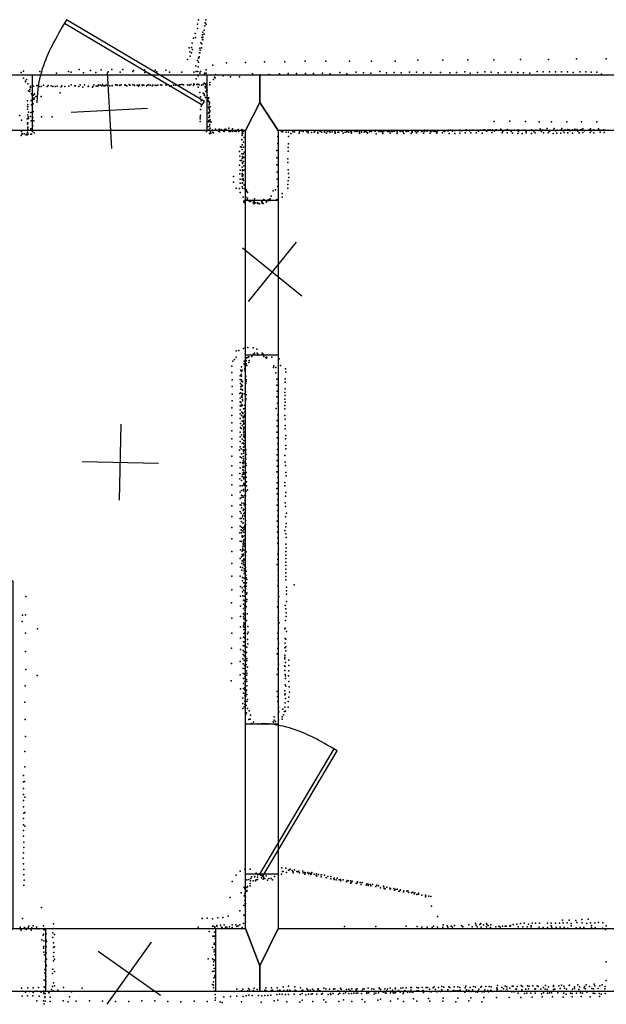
# Model space of a CAD drawing. Header units: millimetres. Extents: x -28060 to 102568, y -43892 to 51757.
# Tile 13 of 25: x 4634 to 7708, y 6695 to 11858. Entities that reach past the tile are written whole.
import ezdxf

# ---------------------------------------------------------------- set-up
doc = ezdxf.new("R2010")
doc.units = ezdxf.units.MM
for name, color, linetype in [('DOORS', 7, 'Continuous'), ('P', 9, 'Continuous'), ('PANOS', 10, 'Continuous'), ('ROOMS', 1, 'Continuous'), ('WALLS', 3, 'Continuous')]:
    doc.layers.add(name, color=color, linetype=linetype)

# ---------------------------------------------------------------- blocks, each defined once
blk = doc.blocks.new('1-Standard_3D')
for points in [[(-403.982, 5.64828), (253.382, 394.931), (263.573, 377.722), (-393.791, -11.5606), (-403.982, 5.64828)], [(263.573, 377.722), (275.367, 357.142), (283.15, 343.495), (290.844, 329.879), (298.429, 316.269), (305.882, 302.642), (313.184, 288.973), (320.313, 275.239), (327.249, 261.416), (333.971, 247.479), (340.456, 233.405), (346.686, 219.17), (352.638, 204.75), (358.291, 190.121), (363.626, 175.258), (368.62, 160.139), (373.253, 144.738), (377.503, 129.032), (381.351, 112.998), (384.774, 96.6102), (387.752, 79.8457), (390.265, 62.6802), (392.29, 45.0899), (393.807, 27.0508), (395.085, -0.90191)]]:
    blk.add_lwpolyline(points)

msp = doc.modelspace()

# ---------------------------------------------------------------- linework, layer by layer
at = {"layer": 'DOORS'}
for points in [[(4700.5, 11569.7), (5614.9, 11569.7), (5614.9, 11277.6), (4700.5, 11277.6), (4700.5, 11569.7)], [(5988.1, 10911.6), (5988.1, 10098.8), (5816.6, 10098.8), (5816.6, 10911.6), (5988.1, 10911.6)], [(5988.1, 8165), (5988.1, 7377.6), (5816.6, 7377.6), (5816.6, 8165), (5988.1, 8165)], [(4770.3, 7092.9), (5659.3, 7092.9), (5659.3, 6762.8), (4770.3, 6762.8), (4770.3, 7092.9)]]:
    msp.add_lwpolyline(points, dxfattribs=at)
at = {"layer": 'P'}
for p in [(5565, 11835), (5571, 11858), (5604, 11826), (5606, 11842), (5609, 11858), (5611, 11835), (5554, 11785), (5565, 11812), (5592, 11778), (5594, 11792), (5600, 11803), (5600, 11782), (5538, 11735), (5545, 11761), (5556, 11765), (5583, 11736), (5588, 11731), (5589, 11764), (5591, 11755), (5593, 11753), (5594, 11766), (5522, 11710), (5525, 11689), (5535, 11712), (5535, 11685), (5539, 11702), (5576, 11685), (5577, 11709), (5577, 11685), (5579, 11699), (5586, 11711), (5514, 11650), (5527, 11666), (5566, 11644), (5571, 11657), (5571, 11636), (5572, 11659), (5574, 11663), (5646, 11620), (5717, 11632), (5817, 11634), (5916, 11637), (6023, 11637), (6130, 11640), (6239, 11641), (6362, 11640), (6478, 11641), (6601, 11641), (6720, 11645), (6851, 11645), (6982, 11647), (7118, 11648), (7259, 11649), (7405, 11650), (7552, 11652), (7708, 11652), (4641, 11581), (4654, 11588), (4739, 11587), (4826, 11578), (4890, 11587), (4903, 11583), (4946, 11597), (4968, 11579), (5004, 11591), (5033, 11581), (5060, 11595), (5097, 11585), (5116, 11596), (5161, 11583), (5174, 11596), (5226, 11586), (5231, 11591), (5287, 11595), (5289, 11581), (5344, 11594), (5353, 11584), (5400, 11593), (5418, 11582), (5483, 11582), (5547, 11582), (5557, 11616), (5559, 11587), (5568, 11586), (5569, 11611), (5577, 11578), (5581, 11587), (5602, 11574), (5604, 11577), (5611, 11595), (5611, 11577), (5660, 11570), (5854, 11574), (5895, 11569), (5942, 11570), (5996, 11575), (6041, 11576), (6085, 11576), (6131, 11576), (6174, 11576), (6220, 11577), (6261, 11574), (6312, 11581), (6348, 11575), (6398, 11583), (6435, 11579), (6474, 11578), (6522, 11586), (6557, 11580), (6597, 11581), (6634, 11579), (6676, 11583), (6714, 11582), (6750, 11579), (6789, 11581), (6840, 11581), (6888, 11579), (6924, 11581), (6966, 11585), (6995, 11578), (7034, 11581), (7071, 11584), (7105, 11583), (7141, 11579), (7178, 11583), (7211, 11583), (7244, 11581), (7275, 11579), (7307, 11578), (7346, 11586), (7378, 11585), (7410, 11584), (7442, 11584), (7474, 11584), (7505, 11584), (7535, 11581), (7569, 11584), (7601, 11585), (7629, 11582), (7659, 11582), (7683, 11573), (4654, 11552), (4664, 11536), (4664, 11533), (4669, 11544), (4676, 11521), (4759, 11514), (4903, 11517), (4951, 11516), (4974, 11516), (5022, 11516), (5046, 11517), (5056, 11514), (5068, 11518), (5085, 11515), (5093, 11514), (5095, 11514), (5136, 11516), (5141, 11517), (5145, 11514), (5156, 11515), (5165, 11517), (5184, 11515), (5187, 11516), (5188, 11514), (5207, 11518), (5210, 11516), (5212, 11515), (5227, 11516), (5235, 11514), (5249, 11515), (5260, 11517), (5262, 11514), (5276, 11516), (5284, 11515), (5303, 11514), (5308, 11517), (5317, 11515), (5329, 11514), (5332, 11515), (5344, 11515), (5357, 11515), (5372, 11517), (5379, 11514), (5400, 11516), (5404, 11516), (5412, 11516), (5440, 11514), (5451, 11514), (5452, 11517), (5470, 11516), (5472, 11517), (5476, 11519), (5486, 11519), (5493, 11516), (5514, 11517), (5515, 11516), (5523, 11514), (5530, 11518), (5545, 11515), (5546, 11521), (5548, 11518), (5559, 11548), (5563, 11519), (5567, 11520), (5569, 11563), (5572, 11519), (5574, 11516), (5587, 11515), (5596, 11518), (5601, 11526), (5606, 11521), (5609, 11520), (5610, 11519), (5630, 11529), (5631, 11517), (5650, 11545), (5655, 11556), (5659, 11553), (5701, 11564), (5738, 11558), (5785, 11558), (4680, 11485), (4687, 11492), (4687, 11482), (4691, 11509), (4691, 11503), (4695, 11469), (4699, 11463), (4700, 11507), (4706, 11509), (4706, 11463), (4712, 11469), (4724, 11513), (4735, 11508), (4746, 11507), (4778, 11507), (4783, 11513), (4798, 11511), (4808, 11508), (4819, 11508), (4830, 11509), (4845, 11475), (4851, 11506), (4855, 11511), (4871, 11507), (4892, 11510), (4922, 11511), (4927, 11512), (4943, 11507), (4964, 11505), (4993, 11508), (4994, 11510), (5015, 11505), (5017, 11507), (5035, 11510), (5043, 11509), (5065, 11511), (5075, 11512), (5080, 11511), (5095, 11512), (5106, 11512), (5118, 11511), (5119, 11513), (5158, 11513), (5196, 11512), (5236, 11513), (5257, 11509), (5278, 11513), (5298, 11511), (5328, 11511), (5349, 11513), (5420, 11510), (5427, 11512), (5569, 11505), (5578, 11477), (5595, 11472), (5601, 11467), (5601, 11464), (5606, 11508), (5608, 11501), (5610, 11484), (5612, 11512), (5612, 11479), (5614, 11494), (5617, 11489), (4675, 11432), (4676, 11413), (4694, 11435), (4695, 11412), (4702, 11441), (4704, 11417), (4707, 11440), (4708, 11442), (4710, 11449), (4718, 11456), (4746, 11456), (5581, 11454), (5584, 11432), (5603, 11460), (5607, 11450), (5617, 11460), (5619, 11447), (5621, 11444), (5621, 11435), (5623, 11429), (5625, 11449), (5626, 11411), (5628, 11420), (5629, 11425), (4674, 11403), (4674, 11389), (4677, 11401), (4677, 11359), (4679, 11373), (4692, 11371), (4704, 11377), (5581, 11387), (5584, 11404), (5623, 11400), (5624, 11368), (5626, 11388), (5626, 11373), (5627, 11396), (5627, 11370), (5630, 11382), (5631, 11374), (5632, 11401), (4635, 11356), (4644, 11331), (4673, 11338), (4674, 11318), (4675, 11310), (4676, 11338), (4676, 11318), (4678, 11348), (4680, 11342), (4691, 11350), (4693, 11328), (4702, 11345), (4708, 11328), (4708, 11328), (4748, 11348), (4803, 11348), (5579, 11338), (5580, 11347), (5580, 11325), (5581, 11356), (5624, 11323), (5625, 11345), (5625, 11330), (5629, 11356), (5629, 11348), (5630, 11324), (5631, 11308), (5632, 11333), (5638, 11321), (7121, 11324), (7202, 11326), (7284, 11324), (7356, 11322), (7422, 11323), (7501, 11323), (7579, 11323), (7658, 11322), (4644, 11272), (4647, 11261), (4647, 11257), (4657, 11260), (4669, 11258), (4674, 11268), (4675, 11267), (4676, 11294), (4676, 11284), (4677, 11292), (4678, 11257), (4692, 11285), (4692, 11258), (4695, 11257), (4701, 11272), (4703, 11300), (4709, 11265), (5612, 11272), (5619, 11296), (5625, 11279), (5627, 11282), (5628, 11300), (5629, 11262), (5632, 11289), (5632, 11272), (5634, 11270), (5636, 11261), (5644, 11268), (5645, 11278), (5645, 11269), (5649, 11264), (5660, 11284), (5668, 11277), (5677, 11274), (5679, 11284), (5681, 11270), (5689, 11283), (5702, 11274), (5705, 11271), (5708, 11283), (5714, 11284), (5730, 11289), (5732, 11271), (5737, 11276), (5738, 11272), (5749, 11285), (5749, 11271), (5760, 11273), (5769, 11272), (5770, 11273), (5778, 11283), (5783, 11272), (5798, 11282), (5799, 11270), (5800, 11260), (5804, 11263), (5806, 11273), (6006, 11271), (6013, 11270), (6031, 11268), (6042, 11268), (6055, 11261), (6065, 11270), (6066, 11270), (6074, 11270), (6098, 11263), (6101, 11270), (6110, 11275), (6119, 11272), (6137, 11272), (6145, 11270), (6145, 11265), (6163, 11266), (6178, 11269), (6181, 11271), (6196, 11263), (6197, 11269), (6209, 11271), (6217, 11268), (6232, 11274), (6232, 11270), (6233, 11269), (6242, 11263), (6247, 11272), (6258, 11270), (6259, 11270), (6261, 11269), (6271, 11270), (6286, 11274), (6286, 11270), (6287, 11266), (6288, 11263), (6301, 11268), (6307, 11268), (6323, 11275), (6324, 11274), (6330, 11263), (6340, 11269), (6346, 11270), (6351, 11272), (6359, 11268), (6369, 11270), (6373, 11270), (6373, 11263), (6387, 11276), (6392, 11271), (6401, 11271), (6405, 11273), (6415, 11270), (6415, 11263), (6426, 11273), (6426, 11269), (6439, 11269), (6443, 11273), (6446, 11271), (6448, 11273), (6453, 11268), (6457, 11263), (6468, 11270), (6470, 11274), (6477, 11271), (6478, 11277), (6495, 11274), (6498, 11273), (6502, 11260), (6512, 11277), (6516, 11271), (6517, 11275), (6526, 11271), (6527, 11271), (6533, 11270), (6537, 11262), (6541, 11272), (6543, 11274), (6555, 11275), (6561, 11275), (6563, 11271), (6570, 11272), (6574, 11274), (6575, 11263), (6585, 11272), (6589, 11272), (6599, 11274), (6612, 11262), (6613, 11272), (6613, 11270), (6628, 11271), (6633, 11275), (6640, 11273), (6644, 11270), (6648, 11262), (6660, 11271), (6662, 11276), (6665, 11274), (6669, 11275), (6672, 11273), (6685, 11262), (6689, 11273), (6690, 11269), (6692, 11277), (6707, 11275), (6708, 11272), (6714, 11265), (6718, 11275), (6719, 11274), (6721, 11272), (6739, 11271), (6743, 11273), (6747, 11276), (6751, 11263), (6756, 11272), (6758, 11279), (6768, 11273), (6771, 11275), (6786, 11273), (6786, 11263), (6790, 11272), (6799, 11275), (6806, 11271), (6813, 11275), (6815, 11272), (6818, 11272), (6820, 11263), (6823, 11274), (6823, 11271), (6850, 11264), (6852, 11277), (6855, 11277), (6859, 11275), (6859, 11274), (6862, 11271), (6878, 11275), (6881, 11278), (6882, 11277), (6885, 11261), (6892, 11279), (6900, 11278), (6903, 11274), (6913, 11277), (6914, 11277), (6914, 11261), (6917, 11277), (6938, 11277), (6941, 11263), (6943, 11278), (6948, 11275), (6954, 11277), (6969, 11265), (6972, 11277), (6974, 11280), (6974, 11279), (6992, 11279), (6992, 11275), (6998, 11264), (7004, 11279), (7008, 11279), (7011, 11279), (7026, 11265), (7030, 11278), (7032, 11277), (7038, 11273), (7040, 11278), (7049, 11279), (7057, 11263), (7065, 11280), (7067, 11280), (7071, 11280), (7081, 11273), (7087, 11277), (7090, 11280), (7100, 11281), (7109, 11266), (7112, 11280), (7113, 11277), (7122, 11274), (7128, 11279), (7131, 11280), (7132, 11281), (7154, 11281), (7156, 11284), (7158, 11281), (7163, 11265), (7166, 11271), (7179, 11279), (7189, 11282), (7189, 11264), (7198, 11278), (7209, 11277), (7209, 11271), (7213, 11278), (7216, 11263), (7227, 11278), (7244, 11278), (7244, 11262), (7247, 11280), (7249, 11272), (7267, 11262), (7273, 11278), (7281, 11279), (7289, 11271), (7289, 11264), (7304, 11277), (7316, 11261), (7317, 11280), (7329, 11272), (7335, 11264), (7340, 11279), (7355, 11277), (7361, 11286), (7369, 11272), (7374, 11280), (7380, 11265), (7392, 11279), (7399, 11287), (7403, 11264), (7407, 11277), (7410, 11271), (7430, 11261), (7432, 11279), (7435, 11287), (7443, 11275), (7449, 11263), (7451, 11279), (7470, 11263), (7471, 11280), (7475, 11287), (7482, 11275), (7487, 11266), (7492, 11281), (7506, 11283), (7507, 11265), (7515, 11280), (7519, 11276), (7532, 11281), (7532, 11263), (7544, 11284), (7556, 11282), (7559, 11274), (7567, 11265), (7571, 11279), (7577, 11282), (7585, 11267), (7586, 11286), (7595, 11275), (7620, 11281), (7624, 11266), (7626, 11285), (7627, 11277), (7631, 11276), (7643, 11281), (7643, 11265), (7665, 11278), (7668, 11285), (7669, 11281), (7676, 11269), (7680, 11279), (7693, 11281), (7698, 11267), (7702, 11278), (4641, 11250), (4666, 11254), (4672, 11255), (5798, 11229), (5798, 11228), (5800, 11250), (5807, 11215), (5810, 11241), (5986, 11245), (5986, 11208), (6043, 11245), (6043, 11207), (5786, 11166), (5791, 11191), (5796, 11190), (5798, 11155), (5799, 11202), (5799, 11178), (5799, 11154), (5806, 11190), (5807, 11154), (5811, 11164), (5982, 11172), (6041, 11188), (6041, 11168), (5788, 11143), (5789, 11119), (5797, 11119), (5799, 11130), (5801, 11110), (5801, 11104), (5802, 11140), (5804, 11137), (5807, 11115), (5809, 11135), (5982, 11134), (6039, 11129), (6039, 11110), (5786, 11096), (5788, 11049), (5790, 11069), (5800, 11085), (5800, 11051), (5801, 11070), (5801, 11065), (5808, 11092), (5810, 11069), (5981, 11097), (5984, 11058), (6041, 11070), (6042, 11051), (5754, 11036), (5755, 11006), (5789, 11022), (5789, 11000), (5799, 11020), (5799, 11000), (5800, 11042), (5801, 11036), (5801, 11003), (5805, 11044), (5805, 11023), (5807, 11015), (5984, 11021), (6040, 11013), (6044, 11031), (5768, 10974), (5786, 10973), (5790, 10952), (5800, 10981), (5803, 10973), (5810, 10991), (5811, 10993), (5813, 10971), (5815, 10975), (5820, 10965), (5822, 10958), (5827, 10953), (5827, 10952), (5962, 10961), (5974, 10965), (5986, 10983), (6009, 10946), (6039, 10994), (6039, 10975), (5805, 10927), (5808, 10905), (5810, 10909), (5810, 10899), (5815, 10913), (5819, 10927), (5819, 10910), (5824, 10912), (5826, 10916), (5828, 10922), (5837, 10909), (5840, 10904), (5843, 10904), (5852, 10910), (5857, 10898), (5861, 10902), (5862, 10907), (5864, 10918), (5865, 10900), (5872, 10897), (5881, 10897), (5881, 10894), (5903, 10904), (5903, 10898), (5905, 10902), (5909, 10895), (5913, 10916), (5925, 10902), (5927, 10910), (5935, 10909), (5937, 10914), (5941, 10914), (5944, 10917), (5945, 10910), (5946, 10918), (5952, 10932), (5981, 10916), (6010, 10927), (5863, 10893), (5890, 10893), (5769, 10121), (5783, 10123), (5807, 10133), (5816, 10140), (5830, 10139), (5858, 10138), (5877, 10131), (5750, 10068), (5760, 10077), (5768, 10089), (5817, 10080), (5821, 10085), (5821, 10070), (5827, 10086), (5831, 10088), (5833, 10090), (5834, 10090), (5837, 10071), (5851, 10097), (5851, 10092), (5859, 10105), (5861, 10102), (5864, 10110), (5879, 10109), (5881, 10105), (5881, 10099), (5904, 10109), (5907, 10102), (5910, 10104), (5913, 10092), (5924, 10087), (5927, 10083), (5929, 10089), (5955, 10088), (5993, 10080), (5746, 10042), (5792, 10020), (5796, 10037), (5799, 10020), (5811, 10067), (5811, 10055), (5812, 10049), (5813, 10029), (5814, 10022), (5815, 10038), (5817, 10066), (5820, 10053), (5824, 10045), (5835, 10060), (5964, 10034), (5965, 10043), (5976, 10034), (6001, 10044), (6027, 10027), (5746, 10008), (5748, 9970), (5789, 9990), (5790, 9972), (5794, 9997), (5796, 9988), (5797, 10013), (5797, 9970), (5816, 10015), (5819, 9988), (5821, 9970), (5977, 10007), (5982, 9973), (6026, 9974), (6029, 10009), (5747, 9935), (5791, 9951), (5792, 9932), (5793, 9920), (5796, 9963), (5796, 9944), (5798, 9937), (5799, 9960), (5800, 9940), (5800, 9919), (5801, 9959), (5801, 9916), (5815, 9923), (5819, 9951), (5820, 9961), (5982, 9942), (6025, 9922), (6026, 9957), (5747, 9894), (5788, 9898), (5790, 9874), (5792, 9901), (5796, 9882), (5798, 9878), (5799, 9889), (5800, 9878), (5801, 9895), (5801, 9867), (5802, 9898), (5812, 9896), (5817, 9906), (5819, 9872), (5819, 9864), (5821, 9891), (5981, 9881), (5983, 9911), (6024, 9904), (6024, 9869), (6025, 9887), (5746, 9822), (5747, 9859), (5790, 9854), (5790, 9833), (5790, 9813), (5793, 9851), (5793, 9832), (5797, 9841), (5798, 9833), (5802, 9859), (5802, 9837), (5807, 9817), (5813, 9819), (5813, 9817), (5814, 9836), (5978, 9820), (5985, 9848), (6023, 9835), (6023, 9817), (6025, 9852), (5745, 9782), (5789, 9791), (5790, 9766), (5797, 9783), (5798, 9800), (5804, 9797), (5804, 9793), (5805, 9777), (5805, 9770), (5811, 9775), (5812, 9784), (5813, 9802), (5986, 9786), (6024, 9782), (6025, 9764), (5745, 9744), (5791, 9740), (5791, 9719), (5795, 9714), (5799, 9752), (5800, 9730), (5806, 9757), (5806, 9749), (5806, 9737), (5807, 9749), (5807, 9717), (5807, 9708), (5808, 9740), (5808, 9716), (5809, 9721), (5812, 9740), (5984, 9756), (5984, 9726), (6025, 9730), (6025, 9713), (5746, 9702), (5746, 9660), (5790, 9696), (5790, 9670), (5797, 9681), (5799, 9658), (5806, 9675), (5807, 9696), (5809, 9684), (5810, 9667), (5812, 9697), (5812, 9669), (5813, 9676), (5982, 9696), (5983, 9666), (6027, 9661), (6028, 9678), (5745, 9618), (5789, 9618), (5790, 9647), (5794, 9607), (5799, 9637), (5806, 9637), (5806, 9616), (5808, 9651), (5808, 9618), (5809, 9634), (5816, 9649), (5816, 9625), (5817, 9605), (5985, 9605), (5986, 9635), (6028, 9625), (6029, 9608), (5745, 9569), (5786, 9600), (5789, 9565), (5796, 9561), (5797, 9582), (5805, 9602), (5805, 9568), (5806, 9556), (5807, 9596), (5807, 9585), (5811, 9601), (5817, 9564), (5818, 9588), (5819, 9601), (5819, 9554), (5821, 9578), (5984, 9576), (6023, 9572), (5746, 9518), (5789, 9508), (5790, 9536), (5801, 9535), (5803, 9510), (5805, 9544), (5805, 9516), (5807, 9536), (5807, 9530), (5808, 9514), (5813, 9540), (5817, 9551), (5819, 9531), (5820, 9521), (5984, 9546), (5984, 9517), (6025, 9537), (6027, 9520), (5745, 9470), (5788, 9479), (5788, 9451), (5800, 9462), (5801, 9474), (5803, 9498), (5805, 9484), (5806, 9495), (5806, 9475), (5807, 9455), (5809, 9482), (5809, 9459), (5809, 9450), (5813, 9477), (5820, 9484), (5820, 9459), (5982, 9488), (5986, 9457), (6029, 9484), (6031, 9467), (5745, 9419), (5790, 9414), (5797, 9441), (5800, 9413), (5807, 9418), (5808, 9426), (5812, 9418), (5818, 9433), (5818, 9412), (5823, 9434), (5823, 9414), (5982, 9400), (5984, 9429), (6023, 9431), (6024, 9414), (5745, 9365), (5789, 9347), (5790, 9380), (5796, 9352), (5797, 9390), (5797, 9365), (5804, 9362), (5805, 9354), (5806, 9395), (5806, 9387), (5814, 9363), (5816, 9353), (5818, 9373), (5818, 9362), (5820, 9386), (5827, 9393), (5984, 9371), (6027, 9360), (6028, 9378), (5746, 9308), (5789, 9314), (5795, 9313), (5796, 9298), (5798, 9322), (5809, 9322), (5811, 9314), (5814, 9338), (5815, 9308), (5816, 9313), (5817, 9315), (5984, 9313), (5986, 9342), (6025, 9324), (6027, 9306), (5746, 9253), (5789, 9279), (5789, 9242), (5795, 9270), (5795, 9242), (5802, 9252), (5804, 9260), (5805, 9284), (5806, 9292), (5808, 9268), (5812, 9290), (5813, 9274), (5813, 9255), (5814, 9256), (5815, 9273), (5817, 9293), (5986, 9284), (5986, 9255), (6027, 9252), (6032, 9271), (5745, 9196), (5789, 9202), (5796, 9227), (5797, 9197), (5804, 9218), (5804, 9192), (5805, 9220), (5805, 9193), (5807, 9241), (5810, 9199), (5813, 9205), (5814, 9191), (5817, 9232), (5817, 9211), (5983, 9228), (5986, 9198), (6029, 9198), (6031, 9216), (5788, 9167), (5795, 9183), (5796, 9167), (5799, 9149), (5800, 9177), (5800, 9152), (5801, 9144), (5805, 9149), (5807, 9170), (5808, 9183), (5813, 9152), (5815, 9170), (5816, 9150), (5985, 9170), (5987, 9141), (6024, 9179), (6029, 9162), (6030, 9143), (5745, 9135), (5789, 9124), (5797, 9121), (5803, 9098), (5804, 9087), (5805, 9110), (5806, 9119), (5807, 9125), (5807, 9106), (5810, 9132), (5812, 9098), (5814, 9111), (5814, 9110), (5816, 9130), (5986, 9113), (6028, 9107), (6031, 9089), (5746, 9070), (5791, 9078), (5796, 9041), (5800, 9071), (5800, 9054), (5804, 9079), (5804, 9054), (5804, 9046), (5806, 9052), (5807, 9056), (5808, 9076), (5815, 9066), (5818, 9047), (5820, 9068), (5987, 9056), (5991, 9083), (6028, 9070), (6028, 9051), (5745, 9006), (5790, 9032), (5791, 8987), (5798, 9006), (5800, 9020), (5801, 8986), (5804, 9021), (5806, 9026), (5806, 9000), (5807, 9012), (5808, 9030), (5809, 9001), (5814, 9028), (5814, 9023), (5814, 8993), (5818, 8986), (5984, 9001), (5986, 9028), (6028, 9033), (6028, 8996), (6029, 9014), (5745, 8940), (5790, 8940), (5798, 8971), (5801, 8933), (5810, 8978), (5810, 8954), (5811, 8968), (5815, 8966), (5816, 8958), (5819, 8945), (5820, 8966), (5988, 8945), (5989, 8972), (6028, 8958), (6028, 8939), (6029, 8977), (5791, 8886), (5801, 8915), (5809, 8905), (5810, 8929), (5810, 8885), (5814, 8929), (5815, 8904), (5815, 8892), (5815, 8882), (5817, 8924), (5820, 8931), (5821, 8888), (5823, 8905), (5824, 8923), (5986, 8890), (5988, 8917), (6028, 8920), (6032, 8883), (6072, 8894), (4666, 8833), (5745, 8868), (5791, 8836), (5799, 8879), (5801, 8858), (5804, 8837), (5807, 8866), (5811, 8835), (5814, 8863), (5816, 8854), (5817, 8873), (5823, 8845), (5824, 8853), (5990, 8861), (5992, 8833), (6033, 8864), (6033, 8845), (5744, 8800), (5791, 8783), (5806, 8815), (5806, 8794), (5812, 8811), (5813, 8786), (5813, 8779), (5816, 8799), (5816, 8783), (5817, 8820), (5818, 8819), (5820, 8781), (5823, 8808), (5824, 8817), (5985, 8779), (5988, 8806), (6025, 8786), (6032, 8807), (4649, 8736), (4664, 8738), (5791, 8729), (5806, 8771), (5806, 8727), (5807, 8745), (5811, 8738), (5813, 8738), (5814, 8761), (5815, 8747), (5817, 8774), (5826, 8742), (5991, 8751), (6029, 8768), (6031, 8748), (6031, 8729), (4647, 8703), (5745, 8720), (5791, 8674), (5806, 8683), (5807, 8674), (5808, 8717), (5808, 8695), (5812, 8716), (5812, 8692), (5815, 8685), (5816, 8721), (5822, 8707), (5829, 8676), (5989, 8724), (5994, 8695), (6027, 8708), (4664, 8642), (4727, 8664), (5745, 8641), (5808, 8660), (5808, 8639), (5812, 8672), (5813, 8644), (5816, 8626), (5817, 8658), (5827, 8638), (5831, 8646), (5987, 8641), (5990, 8668), (6023, 8664), (6025, 8668), (6032, 8650), (5791, 8615), (5805, 8575), (5806, 8620), (5806, 8596), (5810, 8577), (5811, 8596), (5812, 8616), (5817, 8599), (5827, 8608), (5829, 8586), (5987, 8614), (5991, 8587), (6025, 8613), (6026, 8588), (6028, 8609), (4664, 8545), (5744, 8562), (5791, 8555), (5805, 8550), (5805, 8530), (5810, 8544), (5811, 8522), (5816, 8570), (5817, 8545), (5822, 8539), (5825, 8568), (5983, 8533), (5987, 8560), (6024, 8565), (6024, 8526), (6029, 8569), (6029, 8548), (5743, 8482), (5789, 8493), (5804, 8507), (5805, 8481), (5811, 8498), (5812, 8472), (5817, 8492), (5818, 8518), (5821, 8477), (5824, 8508), (5824, 8497), (5988, 8506), (5990, 8478), (6021, 8469), (6023, 8507), (6024, 8516), (6027, 8487), (6044, 8500), (6044, 8472), (4666, 8450), (4725, 8420), (5790, 8423), (5805, 8456), (5805, 8430), (5812, 8456), (5812, 8427), (5818, 8466), (5818, 8444), (5818, 8421), (5823, 8444), (5825, 8432), (5825, 8421), (5827, 8463), (5984, 8425), (5987, 8452), (6024, 8445), (6026, 8466), (6026, 8424), (6027, 8417), (6043, 8417), (6045, 8444), (4663, 8365), (5742, 8391), (5806, 8404), (5806, 8378), (5813, 8413), (5813, 8387), (5816, 8370), (5823, 8399), (5824, 8387), (5825, 8365), (6025, 8371), (6027, 8404), (6044, 8388), (5791, 8349), (5806, 8326), (5807, 8351), (5812, 8345), (5814, 8357), (5814, 8313), (5816, 8348), (5816, 8324), (5817, 8326), (5819, 8334), (5822, 8343), (5824, 8319), (5984, 8335), (6023, 8338), (6023, 8317), (6025, 8323), (6028, 8363), (6046, 8360), (6048, 8331), (4661, 8279), (5804, 8301), (5804, 8273), (5813, 8284), (5813, 8267), (5815, 8295), (5817, 8266), (5818, 8286), (5819, 8310), (5821, 8262), (5825, 8283), (5828, 8293), (5985, 8309), (5987, 8282), (6025, 8276), (6027, 8298), (6040, 8282), (6044, 8306), (5804, 8246), (5811, 8255), (5816, 8245), (5819, 8215), (5823, 8224), (5827, 8246), (5837, 8234), (5844, 8212), (5990, 8254), (5992, 8228), (6013, 8242), (6017, 8213), (6022, 8231), (6024, 8253), (6027, 8233), (6040, 8254), (4663, 8188), (5835, 8189), (5842, 8190), (5848, 8167), (5860, 8175), (5881, 8165), (5897, 8164), (5915, 8165), (5931, 8164), (5941, 8166), (5962, 8177), (5964, 8175), (5968, 8202), (5968, 8185), (5975, 8178), (5990, 8187), (6009, 8191), (6010, 8203), (4664, 8099), (4661, 8020), (4660, 7940), (4654, 7894), (4654, 7862), (4659, 7863), (4654, 7827), (4653, 7763), (4654, 7795), (4660, 7781), (4654, 7730), (4655, 7698), (4661, 7701), (4653, 7669), (4654, 7637), (4654, 7606), (4660, 7629), (4654, 7577), (4655, 7546), (4654, 7489), (4656, 7517), (4652, 7461), (4653, 7432), (4655, 7402), (5790, 7394), (5814, 7404), (5841, 7404), (6007, 7410), (6011, 7392), (6014, 7392), (6028, 7409), (6032, 7386), (6042, 7398), (6048, 7401), (6051, 7403), (6062, 7397), (6065, 7392), (6067, 7385), (6074, 7400), (6086, 7391), (6091, 7390), (6097, 7393), (6100, 7384), (6118, 7394), (6119, 7385), (6129, 7386), (6131, 7385), (6144, 7386), (6165, 7387), (4655, 7374), (4657, 7346), (5748, 7339), (5768, 7373), (5825, 7348), (5834, 7350), (5844, 7343), (5845, 7354), (5848, 7363), (5857, 7342), (5865, 7364), (5867, 7365), (5869, 7342), (5873, 7383), (5873, 7347), (5880, 7361), (5880, 7349), (5882, 7374), (5901, 7359), (5910, 7352), (5912, 7362), (5915, 7355), (5919, 7355), (5926, 7368), (5932, 7346), (5939, 7355), (5952, 7354), (5958, 7348), (5969, 7365), (6006, 7377), (6128, 7378), (6148, 7379), (6154, 7383), (6159, 7375), (6161, 7380), (6178, 7378), (6187, 7370), (6190, 7379), (6191, 7367), (6200, 7375), (6214, 7374), (6214, 7364), (6215, 7374), (6231, 7373), (6240, 7358), (6248, 7366), (6248, 7366), (6264, 7365), (6265, 7353), (6280, 7354), (6282, 7357), (6282, 7350), (6293, 7348), (6298, 7357), (6308, 7348), (6316, 7349), (6317, 7342), (6330, 7347), (6346, 7338), (6350, 7345), (6355, 7342), (6367, 7343), (6373, 7334), (6377, 7340), (6402, 7332), (6404, 7337), (6419, 7333), (6428, 7334), (4656, 7319), (5810, 7310), (5813, 7303), (5824, 7292), (5824, 7286), (5825, 7307), (5828, 7313), (5841, 7329), (5841, 7317), (6368, 7331), (6397, 7328), (6424, 7324), (6449, 7320), (6453, 7327), (6460, 7325), (6460, 7318), (6471, 7323), (6475, 7316), (6483, 7324), (6500, 7312), (6505, 7320), (6514, 7317), (6524, 7305), (6541, 7314), (6542, 7311), (6544, 7303), (6549, 7301), (6558, 7309), (6573, 7304), (6575, 7299), (6577, 7302), (6594, 7302), (6599, 7294), (6604, 7297), (6613, 7299), (6621, 7289), (6624, 7288), (6630, 7296), (6646, 7285), (6648, 7290), (6663, 7289), (6668, 7290), (6671, 7281), (6687, 7280), (6695, 7283), (5736, 7255), (5795, 7279), (5810, 7263), (5814, 7276), (5814, 7240), (5816, 7272), (5818, 7257), (6701, 7275), (6705, 7279), (6716, 7271), (6724, 7278), (6724, 7272), (6741, 7268), (6742, 7268), (6760, 7267), (6760, 7258), (6763, 7263), (6779, 7262), (6788, 7260), (4748, 7203), (5788, 7185), (5809, 7213), (5816, 7224), (5816, 7217), (5817, 7181), (5818, 7223), (6792, 7209), (4649, 7145), (5590, 7145), (5617, 7147), (5645, 7144), (5672, 7148), (5699, 7150), (5726, 7158), (5809, 7163), (5818, 7127), (6824, 7156), (7479, 7136), (7514, 7136), (7549, 7134), (7580, 7139), (7613, 7142), (4634, 7091), (4637, 7099), (4641, 7084), (4657, 7095), (4658, 7098), (4660, 7096), (4668, 7087), (4678, 7097), (4682, 7105), (4694, 7083), (4697, 7096), (4704, 7106), (4721, 7099), (4721, 7090), (4734, 7090), (4758, 7106), (4760, 7088), (4762, 7086), (4765, 7093), (4810, 7117), (4810, 7093), (5570, 7100), (5627, 7077), (5645, 7104), (5648, 7104), (5655, 7074), (5657, 7102), (5657, 7099), (5657, 7094), (5667, 7109), (5667, 7105), (5670, 7093), (5687, 7110), (5691, 7100), (5695, 7097), (5706, 7112), (5713, 7099), (5720, 7099), (5734, 7101), (5747, 7111), (5747, 7098), (5767, 7112), (5772, 7103), (5779, 7106), (5788, 7112), (5800, 7097), (5806, 7118), (6337, 7103), (6501, 7103), (6659, 7104), (6717, 7103), (6741, 7099), (6770, 7100), (6795, 7097), (6803, 7104), (6824, 7099), (6851, 7100), (6854, 7111), (6874, 7107), (6877, 7099), (6895, 7105), (6902, 7099), (6912, 7109), (6950, 7106), (6952, 7107), (6956, 7101), (6987, 7111), (7006, 7101), (7022, 7118), (7026, 7110), (7031, 7102), (7045, 7113), (7050, 7119), (7053, 7099), (7064, 7111), (7081, 7119), (7081, 7102), (7083, 7113), (7089, 7108), (7101, 7098), (7103, 7111), (7129, 7101), (7145, 7104), (7152, 7100), (7165, 7104), (7178, 7104), (7184, 7104), (7203, 7105), (7204, 7104), (7206, 7108), (7220, 7114), (7239, 7115), (7246, 7102), (7258, 7119), (7271, 7102), (7278, 7120), (7293, 7101), (7300, 7115), (7314, 7106), (7315, 7102), (7319, 7121), (7338, 7121), (7357, 7099), (7359, 7121), (7378, 7098), (7400, 7120), (7401, 7098), (7419, 7107), (7420, 7121), (7423, 7099), (7442, 7120), (7445, 7097), (7463, 7120), (7467, 7099), (7482, 7123), (7488, 7098), (7503, 7123), (7506, 7094), (7525, 7119), (7525, 7107), (7550, 7096), (7554, 7124), (7572, 7098), (7582, 7123), (7591, 7097), (7606, 7119), (7625, 7123), (7630, 7109), (7631, 7097), (7648, 7122), (7650, 7098), (7668, 7124), (7688, 7095), (7691, 7123), (7704, 7087), (7708, 7106), (4750, 7033), (4756, 7057), (4758, 7063), (4760, 7027), (4772, 7065), (4772, 7031), (4774, 7024), (4807, 7045), (4808, 7069), (4816, 7061), (5646, 7052), (5652, 7052), (5655, 7052), (5659, 7040), (4759, 6990), (4761, 6999), (4772, 6997), (4810, 7017), (4811, 6993), (4816, 6996), (5644, 6993), (5653, 7015), (5653, 7009), (5653, 6981), (5653, 6971), (5658, 6984), (4761, 6969), (4764, 6954), (4768, 6920), (4770, 6934), (4773, 6965), (4775, 6932), (4811, 6946), (4811, 6923), (4812, 6967), (4816, 6931), (5621, 6934), (5644, 6934), (5651, 6928), (5657, 6955), (5657, 6926), (4765, 6877), (4769, 6879), (4770, 6875), (4772, 6897), (4773, 6901), (4808, 6879), (4816, 6867), (5644, 6867), (5650, 6900), (5651, 6918), (5653, 6883), (5653, 6869), (7708, 6917), (4762, 6822), (4765, 6859), (4769, 6844), (4771, 6840), (4806, 6856), (5652, 6834), (5656, 6846), (5656, 6840), (7707, 6820), (4643, 6779), (4648, 6764), (4676, 6781), (4705, 6781), (4722, 6764), (4732, 6784), (4759, 6764), (4762, 6787), (4765, 6785), (4767, 6787), (4770, 6814), (4771, 6800), (4800, 6772), (4806, 6789), (4809, 6765), (4811, 6807), (4816, 6792), (4834, 6770), (4864, 6783), (4961, 6779), (5644, 6799), (5649, 6812), (5649, 6796), (5650, 6782), (5658, 6768), (5771, 6775), (5797, 6765), (5798, 6765), (5803, 6774), (5828, 6766), (5833, 6778), (5838, 6771), (5860, 6767), (5862, 6779), (5878, 6772), (5892, 6769), (5893, 6780), (5918, 6770), (5923, 6782), (5923, 6768), (5953, 6782), (5954, 6767), (5958, 6769), (5984, 6782), (5987, 6768), (5998, 6769), (6014, 6787), (6018, 6767), (6038, 6769), (6043, 6790), (6049, 6769), (6075, 6786), (6078, 6769), (6081, 6768), (6106, 6782), (6113, 6767), (6117, 6770), (6138, 6777), (6144, 6769), (6157, 6769), (6168, 6774), (6176, 6768), (6197, 6771), (6198, 6776), (6207, 6765), (6227, 6779), (6238, 6776), (6239, 6764), (6258, 6774), (6278, 6774), (6286, 6777), (6302, 6765), (6315, 6780), (6318, 6773), (6334, 6764), (6346, 6773), (6358, 6775), (6366, 6768), (6374, 6777), (6397, 6767), (6398, 6775), (6403, 6777), (6429, 6765), (6433, 6775), (6439, 6776), (6460, 6779), (6479, 6777), (6490, 6775), (6517, 6781), (6520, 6778), (6525, 6772), (6547, 6777), (6556, 6766), (6561, 6774), (6575, 6780), (6588, 6770), (6602, 6779), (6604, 6777), (6620, 6768), (6632, 6780), (6642, 6781), (6652, 6768), (6660, 6781), (6683, 6783), (6684, 6769), (6688, 6784), (6715, 6784), (6716, 6765), (6724, 6781), (6724, 6766), (6743, 6764), (6744, 6783), (6749, 6767), (6765, 6783), (6772, 6784), (6781, 6774), (6801, 6782), (6806, 6786), (6813, 6772), (6828, 6784), (6832, 6764), (6844, 6765), (6846, 6771), (6847, 6788), (6856, 6785), (6878, 6771), (6879, 6764), (6883, 6787), (6888, 6784), (6906, 6768), (6910, 6768), (6911, 6786), (6919, 6766), (6930, 6787), (6931, 6765), (6939, 6766), (6940, 6784), (6942, 6770), (6942, 6765), (6968, 6782), (6972, 6791), (6975, 6771), (6988, 6767), (6995, 6783), (7007, 6771), (7013, 6789), (7023, 6785), (7037, 6766), (7040, 6775), (7051, 6785), (7054, 6789), (7071, 6771), (7077, 6788), (7087, 6768), (7095, 6788), (7104, 6770), (7105, 6787), (7134, 6781), (7136, 6774), (7136, 6769), (7138, 6794), (7146, 6764), (7158, 6766), (7160, 6783), (7169, 6776), (7179, 6791), (7180, 6764), (7187, 6787), (7187, 6774), (7191, 6764), (7203, 6779), (7215, 6790), (7220, 6791), (7234, 6775), (7237, 6774), (7242, 6788), (7263, 6794), (7266, 6771), (7269, 6788), (7287, 6774), (7296, 6792), (7300, 6776), (7304, 6790), (7323, 6792), (7333, 6775), (7338, 6776), (7346, 6792), (7351, 6788), (7366, 6775), (7379, 6783), (7388, 6775), (7389, 6794), (7398, 6772), (7405, 6787), (7431, 6793), (7432, 6789), (7432, 6773), (7438, 6774), (7459, 6792), (7466, 6778), (7473, 6795), (7486, 6791), (7490, 6780), (7499, 6775), (7513, 6793), (7516, 6796), (7532, 6774), (7541, 6786), (7541, 6778), (7559, 6798), (7565, 6773), (7568, 6787), (7593, 6782), (7594, 6788), (7599, 6776), (7602, 6798), (7621, 6789), (7633, 6778), (7642, 6776), (7645, 6800), (7648, 6792), (7666, 6778), (7675, 6792), (7687, 6797), (7700, 6776), (7702, 6789), (4647, 6737), (4664, 6759), (4675, 6740), (4685, 6763), (4703, 6739), (4705, 6757), (4724, 6714), (4735, 6737), (4746, 6759), (4758, 6714), (4760, 6761), (4761, 6751), (4765, 6731), (4766, 6734), (4768, 6752), (4786, 6756), (4787, 6759), (4794, 6733), (4862, 6713), (4895, 6734), (4906, 6760), (4999, 6713), (5068, 6712), (5274, 6713), (5342, 6713), (5659, 6747), (5659, 6717), (5660, 6729), (5703, 6735), (5738, 6736), (5758, 6763), (5771, 6737), (5805, 6736), (5821, 6739), (5834, 6743), (5853, 6742), (5886, 6741), (5903, 6740), (5918, 6742), (5935, 6742), (5950, 6743), (5967, 6713), (5981, 6746), (5987, 6716), (5995, 6749), (6010, 6748), (6027, 6746), (6043, 6747), (6072, 6749), (6103, 6746), (6114, 6716), (6115, 6751), (6134, 6745), (6147, 6748), (6162, 6748), (6169, 6750), (6191, 6749), (6216, 6749), (6220, 6751), (6227, 6718), (6251, 6746), (6263, 6751), (6264, 6747), (6270, 6763), (6276, 6751), (6305, 6748), (6311, 6753), (6331, 6751), (6331, 6719), (6342, 6755), (6358, 6751), (6372, 6752), (6385, 6753), (6397, 6754), (6406, 6754), (6426, 6752), (6429, 6721), (6453, 6751), (6454, 6757), (6461, 6763), (6463, 6756), (6492, 6761), (6492, 6749), (6501, 6753), (6510, 6716), (6515, 6755), (6524, 6722), (6539, 6759), (6549, 6756), (6554, 6754), (6578, 6756), (6578, 6712), (6592, 6756), (6597, 6756), (6604, 6755), (6615, 6723), (6628, 6759), (6644, 6751), (6646, 6758), (6666, 6758), (6678, 6759), (6690, 6758), (6694, 6758), (6698, 6724), (6751, 6757), (6777, 6726), (6783, 6712), (6784, 6763), (6791, 6760), (6821, 6760), (6840, 6762), (6854, 6727), (6889, 6763), (6930, 6728), (6967, 6759), (6988, 6714), (6989, 6762), (6998, 6729), (7000, 6763), (7022, 6761), (7034, 6759), (7057, 6760), (7066, 6730), (7068, 6761), (7091, 6761), (7113, 6763), (7133, 6730), (7200, 6731), (7213, 6761), (7225, 6760), (7247, 6754), (7261, 6731), (7280, 6751), (7291, 6754), (7313, 6753), (7319, 6732), (7336, 6753), (7368, 6750), (7372, 6734), (7379, 6756), (7401, 6754), (7411, 6755), (7422, 6756), (7427, 6734), (7454, 6756), (7482, 6733), (7486, 6753), (7498, 6749), (7520, 6753), (7529, 6751), (7529, 6735), (7552, 6754), (7573, 6755), (7576, 6736), (7584, 6754), (7606, 6758), (7624, 6735), (7639, 6753), (7649, 6752), (7671, 6752), (7672, 6736), (7682, 6749), (7703, 6752), (4762, 6698), (4768, 6711), (4793, 6710), (4888, 6708), (4930, 6711), (5136, 6710), (5205, 6709), (5411, 6709), (5479, 6708), (5548, 6711), (5616, 6710), (5685, 6708), (5695, 6705), (5797, 6708), (5899, 6707), (6034, 6708), (6102, 6706), (6170, 6709), (6238, 6707), (6306, 6710), (6374, 6709), (6442, 6708), (6646, 6710), (6715, 6711), (6851, 6711), (6919, 6708), (7056, 6708)]:
    msp.add_point(p, dxfattribs=at)
at = {"layer": 'PANOS'}
for points in [[(5092.7, 11581.5), (5115.2, 11182.1)], [(5303.6, 11393), (4904.3, 11370.5)], [(6083.2, 10691.1), (5832, 10379.9)], [(5802, 10661.2), (6113.2, 10409.9)], [(5156.3, 9337.8), (5164.9, 9737.7)], [(4960.7, 9542), (5360.6, 9533.4)], [(5045.3, 6973.9), (5371.6, 6742.5)], [(5092.8, 6695.1), (5324.2, 7021.3)]]:
    msp.add_lwpolyline(points, dxfattribs=at)
at = {"layer": 'ROOMS'}
for points in [[(4597.4, 8915.4), (4597.4, 7092.9), (5816.6, 7092.9), (5816.6, 11277.6), (4413.2, 11277.6), (4413.2, 10014), (4413.2, 8915.4)], [(11982.5, 7099.3), (11982.5, 11277.6), (5988.1, 11277.6), (5988.1, 7092.9), (10039.4, 7092.9), (10039.4, 7099.3), (11982.5, 7099.3)], [(4495.8, -825.5), (4495.8, -938.5), (9982.2, -938.5), (9982.2, 6762.8), (5892.8, 6762.8), (4470.4, 6762.8), (4470.4, 3162.3), (4470.4, 2870.2), (4305.3, 2870.2), (4305.3, 3073.4), (908, 3073.4), (908, -941.6), (4330.7, -941.6), (4330.7, -825.5)]]:
    msp.add_lwpolyline(points, close=True, dxfattribs=at)
at = {"layer": 'WALLS'}
for points in [[(4368.8, 11569.7), (5892.8, 11569.7), (5892.8, 11423.6), (5816.6, 11277.6), (4413.2, 11277.6), (4368.8, 11423.6), (4368.8, 11569.7)], [(5892.8, 11569.7), (12134.9, 11569.7), (12134.9, 11423.6), (11982.5, 11277.6), (5988.1, 11277.6), (5892.8, 11423.6), (5892.8, 11569.7)], [(5988.1, 11277.6), (5988.1, 7092.9), (5892.8, 6896.1), (5816.6, 7092.9), (5816.6, 11277.6), (5892.8, 11423.6), (5988.1, 11277.6)], [(4597.4, 7092.9), (5816.6, 7092.9), (5892.8, 6896.1), (5892.8, 6762.8), (4470.4, 6762.8), (4368.8, 6896.1), (4597.4, 7092.9)], [(5988.1, 7092.9), (10039.4, 7092.9), (10039.4, 6896.1), (9982.2, 6762.8), (5892.8, 6762.8), (5892.8, 6896.1), (5988.1, 7092.9)]]:
    msp.add_lwpolyline(points, dxfattribs=at)

# ---------------------------------------------------------------- block references
at = {"layer": 'DOORS', "xscale": -1.1, "yscale": 1.1}
msp.add_blockref('1-Standard_3D', (5157.7, 11423.6), dxfattribs=at)
at = {"layer": 'DOORS', "xscale": -1, "rotation": 270}
msp.add_blockref('1-Standard_3D', (5902.3, 7771.3), dxfattribs=at)

doc.saveas('drawing.dxf')
